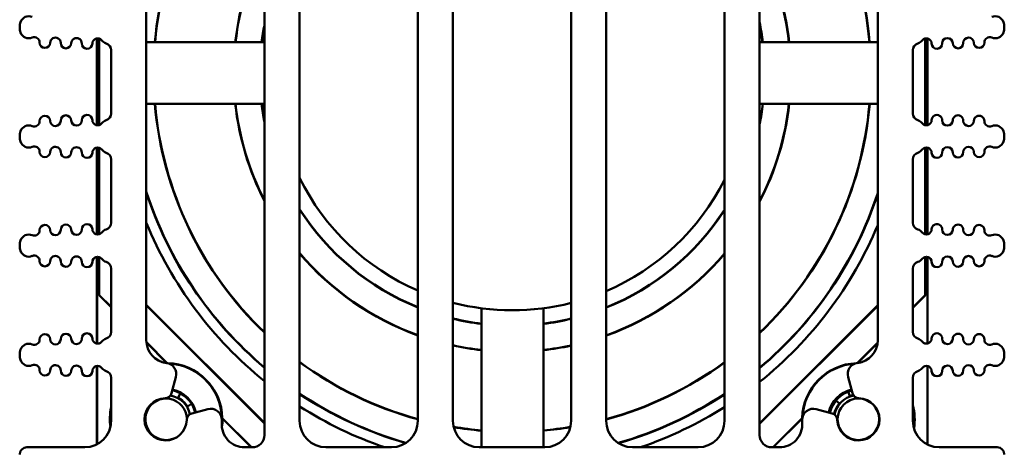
# Model space of a CAD drawing. Header units: inches. Extents: x 1 to 24, y 0.3 to 18.7.
# Tile 16 of 20: x 9.4 to 12.2, y 15.7 to 17. Entities that reach past the tile are written whole.
import ezdxf

# ---------------------------------------------------------------- set-up
doc = ezdxf.new("R2010")
doc.units = ezdxf.units.IN
doc.header["$LTSCALE"] = 0.8
doc.header["$MEASUREMENT"] = 0
doc.layers.add('Visible (ANSI)', color=7, linetype='Continuous', lineweight=50)

msp = doc.modelspace()

# ---------------------------------------------------------------- linework, layer by layer
at = {"layer": 'Visible (ANSI)'}
for p, q in [((10.0781, 18.3632), (10.0781, 15.7732)), ((10.1781, 15.8132), (10.1781, 18.3632)), ((10.5141, 18.3632), (10.5141, 15.8132)), ((10.6141, 15.8132), (10.6141, 18.3632)), ((10.9501, 18.3632), (10.9501, 15.8132)), ((11.4861, 15.7732), (11.4861, 18.3632)), ((11.0501, 15.8132), (11.0501, 18.1909)), ((11.3861, 18.188), (11.3861, 15.8132)), ((9.7421, 16.0425), (9.7421, 17.563)), ((11.8221, 17.563), (11.8221, 16.0425)), ((9.3821, 16.9321), (9.3821, 16.9337)), ((12.1821, 16.9321), (12.1821, 16.9337)), ((9.6017, 16.901), (9.6017, 16.6543)), ((9.6024, 16.9011), (9.6024, 16.6542)), ((9.6078, 16.6547), (9.6078, 16.9006)), ((9.6082, 16.6548), (9.6082, 16.9005)), ((9.7421, 16.8908), (10.0781, 16.8908)), ((11.4861, 16.8908), (11.8221, 16.8908)), ((11.9574, 16.9008), (11.9574, 16.6544)), ((11.9578, 16.9009), (11.9578, 16.6544)), ((11.9633, 16.6544), (11.9633, 16.9009)), ((11.9639, 16.6545), (11.9639, 16.9007)), ((9.6421, 16.8676), (9.6421, 16.6877)), ((11.9221, 16.6877), (11.9221, 16.8676)), ((10.0781, 16.7148), (9.7421, 16.7148)), ((11.8221, 16.7148), (11.4861, 16.7148)), ((9.3821, 16.6216), (9.3821, 16.6232)), ((12.1821, 16.6216), (12.1821, 16.6232)), ((9.6017, 16.5905), (9.6017, 16.3437)), ((9.6024, 16.5905), (9.6024, 16.3436)), ((9.6078, 16.3441), (9.6078, 16.59)), ((9.6082, 16.3443), (9.6082, 16.5899)), ((11.9574, 16.5903), (11.9574, 16.3439)), ((11.9578, 16.5904), (11.9578, 16.3438)), ((11.9633, 16.3438), (11.9633, 16.5903)), ((11.9639, 16.344), (11.9639, 16.5902)), ((9.6421, 16.557), (9.6421, 16.3771)), ((11.9221, 16.3771), (11.9221, 16.557)), ((9.3821, 16.311), (9.3821, 16.3126)), ((12.1821, 16.311), (12.1821, 16.3126)), ((9.6017, 16.2799), (9.6017, 16.0331)), ((9.6024, 16.28), (9.6024, 16.0331)), ((9.6078, 16.1709), (9.6078, 16.2795)), ((9.6082, 16.1711), (9.6082, 16.2793)), ((11.9574, 16.2797), (11.9574, 16.1711)), ((11.9578, 16.2798), (11.9578, 16.1709)), ((11.9633, 16.0333), (11.9633, 16.2798)), ((11.9639, 16.0334), (11.9639, 16.2796)), ((9.6421, 16.2465), (9.6421, 16.0666)), ((11.9221, 16.0666), (11.9221, 16.2465)), ((9.6078, 16.1709), (9.6082, 16.1711)), ((9.6421, 16.1367), (9.6078, 16.1709)), ((9.6421, 16.1373), (9.6082, 16.1711)), ((11.9574, 16.1711), (11.9221, 16.1358)), ((11.9578, 16.1709), (11.9221, 16.1352)), ((11.9578, 16.1709), (11.9574, 16.1711)), ((9.7421, 16.1437), (10.0781, 15.8077)), ((10.0781, 15.8061), (9.7421, 16.1421)), ((10.6956, 15.7382), (10.6956, 16.1335)), ((10.8716, 16.1335), (10.8716, 15.7382)), ((11.4861, 15.8062), (11.8221, 16.1422)), ((11.8221, 16.1406), (11.4861, 15.8046)), ((9.8018, 15.9776), (9.7423, 16.0371)), ((9.8009, 15.9779), (9.7424, 16.0364)), ((11.8217, 16.0354), (11.7642, 15.9779)), ((11.8216, 16.0347), (11.7649, 15.978)), ((9.3821, 16.0004), (9.3821, 16.0021)), ((12.1821, 16.0004), (12.1821, 16.0021)), ((9.6017, 15.9694), (9.6017, 15.7467)), ((9.6024, 15.9694), (9.6024, 15.747)), ((11.9633, 15.7466), (11.9633, 15.9692)), ((11.9639, 15.7459), (11.9639, 15.9691)), ((9.6421, 15.9359), (9.6421, 15.8132)), ((9.8141, 15.8926), (9.8262, 15.938)), ((11.7379, 15.938), (11.7501, 15.8926)), ((11.9221, 15.8132), (11.9221, 15.9359)), ((9.8391, 15.8919), (9.8324, 15.8796)), ((11.7383, 15.8967), (11.7429, 15.884)), ((9.8588, 15.8544), (9.8708, 15.8617)), ((11.7131, 15.8631), (11.7032, 15.8713)), ((9.9168, 15.8468), (9.8719, 15.8348)), ((10.0412, 15.7382), (9.9582, 15.8211)), ((10.0406, 15.7382), (9.9587, 15.8201)), ((11.6074, 15.8211), (11.5244, 15.7382)), ((11.6069, 15.8201), (11.5251, 15.7382)), ((11.6923, 15.8348), (11.6474, 15.8468)), ((9.5671, 15.7382), (9.4021, 15.7382)), ((10.0431, 15.7382), (10.0216, 15.7382)), ((10.4391, 15.7382), (10.2531, 15.7382)), ((10.8751, 15.7382), (10.6891, 15.7382)), ((11.3111, 15.7382), (11.1251, 15.7382)), ((11.5425, 15.7382), (11.5211, 15.7382)), ((12.1621, 15.7382), (11.9971, 15.7382))]:
    msp.add_line(p, q, dxfattribs=at)
msp.add_circle((11.7671, 15.8178), 0.059, dxfattribs=at)
for centre, radius, start, end in [((10.7828, 16.802), 1.0202, 133.6954, 175.0093), ((10.7828, 16.802), 1.0195, 133.7306, 175.0061), ((10.7828, 16.802), 1.0202, 4.9907, 46.4207), ((10.7828, 16.802), 1.0195, 4.9939, 46.3857), ((10.7828, 16.802), 0.7925, 152.7819, 173.5703), ((10.7828, 16.802), 0.7925, 6.4297, 27.4536), ((10.7828, 16.802), 0.7918, 6.4351, 27.3623), ((10.7828, 16.802), 0.7918, 152.8741, 173.5649), ((9.4246, 16.9337), 0.0425, 160.9481, 180), ((9.408, 16.9394), 0.025, 66.8521, 160.9481), ((10.7828, 16.802), 0.7182, 168.9117, 172.9014), ((10.7828, 16.802), 0.7182, 7.0986, 11.6926), ((10.7828, 16.802), 0.7175, 7.1051, 11.4374), ((12.1561, 16.9394), 0.025, 19.0519, 113.1479), ((12.1396, 16.9337), 0.0425, 0, 19.0519), ((9.4246, 16.9321), 0.0425, 180, 199.0519), ((9.408, 16.9264), 0.025, 199.0519, 293.1479), ((10.7828, 16.802), 0.7175, 169.1817, 172.8949), ((12.1561, 16.9264), 0.025, 246.8521, 340.9481), ((12.1396, 16.9321), 0.0425, 340.9481, 0), ((9.4237, 16.8896), 0.015, 358.8983, 113.1479), ((9.4537, 16.889), 0.015, 178.8983, 358.8983), ((9.4837, 16.8885), 0.015, 358.8983, 178.8983), ((9.5137, 16.8879), 0.015, 178.8983, 358.8983), ((9.5437, 16.8873), 0.015, 358.8983, 178.8983), ((9.5737, 16.8867), 0.015, 178.8983, 358.8983), ((9.6037, 16.8862), 0.015, 37.5805, 178.8983), ((9.6354, 16.9106), 0.025, 217.5805, 252.7432), ((9.6221, 16.8676), 0.02, 0, 72.7432), ((11.9421, 16.8676), 0.02, 107.2568, 180), ((11.9287, 16.9106), 0.025, 287.2568, 322.4195), ((11.9604, 16.8862), 0.015, 1.1017, 142.4195), ((11.9904, 16.8867), 0.015, 181.1017, 1.1017), ((12.0204, 16.8873), 0.015, 1.1017, 181.1017), ((12.0504, 16.8879), 0.015, 181.1017, 1.1017), ((12.0804, 16.8885), 0.015, 1.1017, 181.1017), ((12.1104, 16.889), 0.015, 181.1017, 1.1017), ((12.1404, 16.8896), 0.015, 66.8521, 181.1017), ((10.7828, 16.802), 1.0202, 184.9064, 226.3046), ((10.7828, 16.802), 1.0195, 184.9096, 226.2694), ((10.7828, 16.802), 0.7925, 186.3209, 207.2181), ((10.7828, 16.802), 0.7918, 186.3262, 207.1259), ((10.7828, 16.802), 0.7182, 186.9784, 191.0883), ((10.7828, 16.802), 0.7175, 186.9848, 190.8183), ((10.7828, 16.802), 0.7918, 332.6377, 353.6738), ((10.7828, 16.802), 1.0202, 313.5793, 355.0936), ((10.7828, 16.802), 0.7182, 348.3074, 353.0216), ((10.7828, 16.802), 0.7925, 332.5464, 353.6791), ((10.7828, 16.802), 1.0195, 313.6143, 355.0904), ((10.7828, 16.802), 0.7175, 348.5626, 353.0152), ((9.4237, 16.6657), 0.015, 246.8521, 1.1017), ((9.4537, 16.6662), 0.015, 1.1017, 181.1017), ((9.4837, 16.6668), 0.015, 181.1017, 1.1017), ((9.5137, 16.6674), 0.015, 1.1017, 181.1017), ((9.5437, 16.668), 0.015, 181.1017, 1.1017), ((9.5737, 16.6685), 0.015, 1.1017, 181.1017), ((9.6037, 16.6691), 0.015, 181.1017, 322.4195), ((9.6354, 16.6447), 0.025, 107.2568, 142.4195), ((9.6221, 16.6877), 0.02, 287.2568, 0), ((11.9421, 16.6877), 0.02, 180, 252.7432), ((11.9287, 16.6447), 0.025, 37.5805, 72.7432), ((11.9604, 16.6691), 0.015, 217.5805, 358.8983), ((11.9904, 16.6685), 0.015, 358.8983, 178.8983), ((12.0204, 16.668), 0.015, 178.8983, 358.8983), ((12.0504, 16.6674), 0.015, 358.8983, 178.8983), ((12.0804, 16.6668), 0.015, 178.8983, 358.8983), ((12.1104, 16.6662), 0.015, 358.8983, 178.8983), ((12.1404, 16.6657), 0.015, 178.8983, 293.1479), ((9.4246, 16.6232), 0.0425, 160.9481, 180), ((9.408, 16.6289), 0.025, 66.8521, 160.9481), ((12.1561, 16.6289), 0.025, 19.0519, 113.1479), ((12.1396, 16.6232), 0.0425, 0, 19.0519), ((9.4246, 16.6216), 0.0425, 180, 199.0519), ((9.408, 16.6158), 0.025, 199.0519, 293.1479), ((12.1561, 16.6158), 0.025, 246.8521, 340.9481), ((12.1396, 16.6216), 0.0425, 340.9481, 0), ((9.4237, 16.5791), 0.015, 358.8983, 113.1479), ((9.4537, 16.5785), 0.015, 178.8983, 358.8983), ((9.4837, 16.5779), 0.015, 358.8983, 178.8983), ((9.5137, 16.5773), 0.015, 178.8983, 358.8983), ((9.5437, 16.5768), 0.015, 358.8983, 178.8983), ((9.5737, 16.5762), 0.015, 178.8983, 358.8983), ((9.6037, 16.5756), 0.015, 37.5805, 178.8983), ((9.6354, 16.6), 0.025, 217.5805, 252.7432), ((9.6221, 16.557), 0.02, 0, 72.7432), ((11.9421, 16.557), 0.02, 107.2568, 180), ((11.9287, 16.6), 0.025, 287.2568, 322.4195), ((11.9604, 16.5756), 0.015, 1.1017, 142.4195), ((11.9904, 16.5762), 0.015, 181.1017, 1.1017), ((12.0204, 16.5768), 0.015, 1.1017, 181.1017), ((12.0504, 16.5773), 0.015, 181.1017, 1.1017), ((12.0804, 16.5779), 0.015, 1.1017, 181.1017), ((12.1104, 16.5785), 0.015, 181.1017, 1.1017), ((12.1404, 16.5791), 0.015, 66.8521, 181.1017), ((10.7836, 16.8028), 0.675, 206.2295, 246.4685), ((10.7836, 16.8028), 0.675, 293.2548, 333.2016), ((10.7828, 16.802), 1.0938, 197.9254, 229.8879), ((10.7828, 16.802), 1.0945, 198.031, 229.9168), ((10.7828, 16.802), 1.0938, 310.0097, 341.8217), ((10.7828, 16.802), 1.0945, 309.9809, 341.7176), ((10.7828, 16.802), 0.7175, 212.5572, 248.0028), ((10.7828, 16.802), 0.7182, 212.6389, 248.0239), ((10.7828, 16.802), 0.7175, 291.8684, 327.2214), ((10.7828, 16.802), 0.7182, 291.8475, 327.1404), ((9.4237, 16.3551), 0.015, 246.8521, 1.1017), ((9.4537, 16.3557), 0.015, 1.1017, 181.1017), ((9.4837, 16.3563), 0.015, 181.1017, 1.1017), ((9.5137, 16.3568), 0.015, 1.1017, 181.1017), ((9.5437, 16.3574), 0.015, 181.1017, 1.1017), ((9.5737, 16.358), 0.015, 1.1017, 181.1017), ((9.6037, 16.3586), 0.015, 181.1017, 322.4195), ((9.6354, 16.3342), 0.025, 107.2568, 142.4195), ((9.6221, 16.3771), 0.02, 287.2568, 0), ((10.7836, 16.8028), 1.125, 202.2146, 231.163), ((10.7836, 16.8028), 1.125, 308.6417, 337.3857), ((11.9421, 16.3771), 0.02, 180, 252.7432), ((11.9287, 16.3342), 0.025, 37.5805, 72.7432), ((11.9604, 16.3586), 0.015, 217.5805, 358.8983), ((11.9904, 16.358), 0.015, 358.8983, 178.8983), ((12.0204, 16.3574), 0.015, 178.8983, 358.8983), ((12.0504, 16.3568), 0.015, 358.8983, 178.8983), ((12.0804, 16.3563), 0.015, 178.8983, 358.8983), ((12.1104, 16.3557), 0.015, 358.8983, 178.8983), ((12.1404, 16.3551), 0.015, 178.8983, 293.1479), ((9.4246, 16.3126), 0.0425, 160.9481, 180), ((9.408, 16.3183), 0.025, 66.8521, 160.9481), ((12.1561, 16.3183), 0.025, 19.0519, 113.1479), ((12.1396, 16.3126), 0.0425, 0, 19.0519), ((9.4246, 16.311), 0.0425, 180, 199.0519), ((9.408, 16.3053), 0.025, 199.0519, 293.1479), ((12.1561, 16.3053), 0.025, 246.8521, 340.9481), ((12.1396, 16.311), 0.0425, 340.9481, 0), ((9.4237, 16.2685), 0.015, 358.8983, 113.1479), ((9.4537, 16.2679), 0.015, 178.8983, 358.8983), ((9.4837, 16.2674), 0.015, 358.8983, 178.8983), ((9.5437, 16.2662), 0.015, 358.8983, 178.8983), ((9.6037, 16.265), 0.015, 37.5805, 178.8983), ((9.6354, 16.2894), 0.025, 217.5805, 252.7432), ((10.7828, 16.802), 0.7918, 220.2068, 250.16), ((10.7828, 16.802), 0.7925, 220.2627, 250.1771), ((10.7828, 16.802), 0.7918, 289.725, 319.6258), ((10.7828, 16.802), 0.7925, 289.708, 319.5702), ((11.9287, 16.2894), 0.025, 287.2568, 322.4195), ((11.9604, 16.265), 0.015, 1.1017, 142.4195), ((12.0204, 16.2662), 0.015, 1.1017, 181.1017), ((12.0804, 16.2674), 0.015, 1.1017, 181.1017), ((12.1104, 16.2679), 0.015, 181.1017, 1.1017), ((12.1404, 16.2685), 0.015, 66.8521, 181.1017), ((9.5137, 16.2668), 0.015, 178.8983, 358.8983), ((9.5737, 16.2656), 0.015, 178.8983, 358.8983), ((9.6221, 16.2465), 0.02, 0, 72.7432), ((11.9421, 16.2465), 0.02, 107.2568, 180), ((11.9904, 16.2656), 0.015, 181.1017, 1.1017), ((12.0504, 16.2668), 0.015, 181.1017, 1.1017), ((10.7836, 16.8028), 0.675, 255.4571, 284.2807), ((10.7828, 16.802), 0.7175, 256.3972, 263.0152), ((10.7828, 16.802), 0.7182, 256.4099, 263.0216), ((10.7828, 16.802), 0.7175, 277.1051, 283.4799), ((10.7828, 16.802), 0.7182, 277.0986, 283.4674), ((9.4237, 16.0446), 0.015, 246.8521, 1.1017), ((9.4537, 16.0451), 0.015, 1.1017, 181.1017), ((9.4837, 16.0457), 0.015, 181.1017, 1.1017), ((9.5137, 16.0463), 0.015, 1.1017, 181.1017), ((9.5437, 16.0469), 0.015, 181.1017, 1.1017), ((9.5737, 16.0474), 0.015, 1.1017, 181.1017), ((9.6037, 16.048), 0.015, 181.1017, 322.4195), ((9.6354, 16.0236), 0.025, 107.2568, 142.4195), ((9.6221, 16.0666), 0.02, 287.2568, 0), ((11.9421, 16.0666), 0.02, 180, 252.7432), ((11.9287, 16.0236), 0.025, 37.5805, 72.7432), ((11.9604, 16.048), 0.015, 217.5805, 358.8983), ((11.9904, 16.0474), 0.015, 358.8983, 178.8983), ((12.0204, 16.0469), 0.015, 178.8983, 358.8983), ((12.0504, 16.0463), 0.015, 358.8983, 178.8983), ((12.0804, 16.0457), 0.015, 178.8983, 358.8983), ((12.1104, 16.0451), 0.015, 358.8983, 178.8983), ((12.1404, 16.0446), 0.015, 178.8983, 293.1479), ((9.408, 16.0078), 0.025, 66.8521, 160.9481), ((9.8071, 16.0425), 0.065, 180, 263.0535), ((10.7828, 16.802), 0.7918, 257.6955, 263.6738), ((10.7828, 16.802), 0.7925, 257.7058, 263.6791), ((10.7828, 16.802), 0.7918, 276.4351, 282.1937), ((10.7828, 16.802), 0.7925, 276.4297, 282.1835), ((11.7571, 16.0425), 0.065, 276.9465, 0), ((12.1561, 16.0078), 0.025, 19.0519, 113.1479), ((9.4246, 16.0021), 0.0425, 160.9481, 180), ((9.4246, 16.0004), 0.0425, 180, 199.0519), ((12.1396, 16.0021), 0.0425, 0, 19.0519), ((12.1396, 16.0004), 0.0425, 340.9481, 0), ((9.408, 15.9947), 0.025, 199.0519, 293.1479), ((9.4237, 15.958), 0.015, 358.8983, 113.1479), ((9.4837, 15.9568), 0.015, 358.8983, 178.8983), ((9.5437, 15.9556), 0.015, 358.8983, 178.8983), ((9.6037, 15.9545), 0.015, 37.5805, 178.8983), ((9.6354, 15.9789), 0.025, 217.5805, 252.7432), ((9.7953, 15.9463), 0.032, 345, 83.0535), ((9.7986, 15.8178), 0.1602, 89.1772, 89.4863), ((9.7986, 15.8178), 0.1597, 1.2099, 88.5741), ((9.7986, 15.8178), 0.1586, 355.0614, 87.0759), ((10.7828, 16.802), 1.0195, 233.6169, 254.7158), ((10.7828, 16.802), 1.0202, 233.644, 254.7258), ((10.7828, 16.802), 1.0195, 285.1971, 306.2787), ((10.7828, 16.802), 1.0202, 285.1871, 306.2517), ((11.7671, 15.8178), 0.1597, 92.0424, 178.7901), ((11.7671, 15.8178), 0.1586, 93.5592, 177.1066), ((11.7688, 15.9463), 0.032, 96.9465, 195), ((11.9287, 15.9789), 0.025, 287.2568, 322.4195), ((11.9604, 15.9545), 0.015, 1.1017, 142.4195), ((12.0204, 15.9556), 0.015, 1.1017, 181.1017), ((12.0804, 15.9568), 0.015, 1.1017, 181.1017), ((12.1404, 15.958), 0.015, 66.8521, 181.1017), ((12.1561, 15.9947), 0.025, 246.8521, 340.9481), ((9.4537, 15.9574), 0.015, 178.8983, 358.8983), ((9.5137, 15.9562), 0.015, 178.8983, 358.8983), ((9.5737, 15.9551), 0.015, 178.8983, 358.8983), ((9.6221, 15.9359), 0.02, 0, 72.7432), ((11.9421, 15.9359), 0.02, 107.2568, 180), ((11.9904, 15.9551), 0.015, 181.1017, 1.1017), ((12.0504, 15.9562), 0.015, 181.1017, 1.1017), ((12.1104, 15.9574), 0.015, 181.1017, 1.1017), ((9.7971, 15.8178), 0.06, 91.6545, 358.3455), ((9.7986, 15.8178), 0.059, 2.0391, 311.4073), ((9.7948, 15.8977), 0.02, 271.6545, 345), ((9.7986, 15.8178), 0.069, 12.046, 79.8504), ((9.7986, 15.8178), 0.0845, 13.2769, 77.9665), ((9.7986, 15.8178), 0.0845, 13.2769, 77.9665), ((9.7986, 15.8178), 0.0867, 13.3203, 77.8918), ((9.7986, 15.8178), 0.0705, 31.2977, 61.2977), ((10.7828, 16.802), 1.0938, 236.4363, 253.9612), ((10.7828, 16.802), 1.0945, 236.459, 253.9318), ((10.7828, 16.802), 1.0938, 285.982, 303.4697), ((10.7828, 16.802), 1.0945, 286.0119, 303.4471), ((11.7671, 15.8178), 0.0867, 103.0642, 166.9358), ((11.7671, 15.8178), 0.0845, 103.0142, 166.9858), ((11.7686, 15.8178), 0.0845, 103.9944, 167.2485), ((11.7671, 15.8178), 0.069, 101.2539, 168.7461), ((11.7671, 15.8178), 0.06, 181.6545, 88.3455), ((11.7671, 15.8178), 0.0705, 101.8037, 110.0077), ((11.7694, 15.8977), 0.02, 195, 268.3455), ((9.7986, 15.8178), 0.1602, 167.7299, 187.9767), ((10.7836, 16.8028), 1.125, 237.4375, 251.1344), ((10.7836, 16.8028), 1.125, 288.8656, 302.3818), ((11.7671, 15.8178), 0.0705, 140.0077, 168.1963), ((11.7671, 15.8178), 0.1602, 350.7346, 14.5758), ((11.7671, 15.8178), 0.1586, 351.9901, 12.2764), ((9.7986, 15.8178), 0.1586, 170.5973, 186.3832), ((9.877, 15.8155), 0.02, 105, 178.3455), ((9.9251, 15.8159), 0.032, 359.1646, 105), ((9.7986, 15.8178), 0.1602, 351.8591, 0.8228), ((11.7671, 15.8178), 0.1602, 179.1772, 185.0634), ((11.6391, 15.8159), 0.032, 75, 180.8354), ((11.6871, 15.8155), 0.02, 1.6545, 75), ((9.5671, 15.8132), 0.075, 270, 0), ((10.0216, 15.8032), 0.065, 176.2886, 270), ((9.7971, 15.8178), 0.16, 356.2886, 359.1646), ((10.2531, 15.8132), 0.075, 180, 270), ((10.4391, 15.8132), 0.075, 270, 0), ((10.6891, 15.8132), 0.075, 180, 270), ((10.7828, 16.802), 1.0195, 260.583, 265.0904), ((10.7828, 16.802), 1.0202, 260.5984, 265.0936), ((10.7828, 16.802), 1.0195, 274.9939, 279.3283), ((10.7828, 16.802), 1.0202, 274.9907, 279.3128), ((10.8751, 15.8132), 0.075, 270, 0), ((11.1251, 15.8132), 0.075, 180, 270), ((11.3111, 15.8132), 0.075, 270, 0), ((11.5425, 15.8032), 0.065, 270, 3.7114), ((11.7671, 15.8178), 0.16, 180.8354, 183.7114), ((11.9971, 15.8132), 0.075, 180, 270), ((10.0431, 15.7732), 0.035, 270, 0), ((11.5211, 15.7732), 0.035, 180, 270), ((9.4021, 15.7182), 0.02, 90, 180), ((12.1621, 15.7182), 0.02, 0, 90)]:
    msp.add_arc(centre, radius, start, end, dxfattribs=at)
msp.add_ellipse((11.8383, 15.7466), major_axis=(0.0884, -0.0884), ratio=0.999924, start_param=0.782853, end_param=0.78536, dxfattribs=at)
for points in [[(9.8014, 15.9777), (9.8011, 15.9778), (9.8009, 15.9779)], [(9.9587, 15.8201), (9.9585, 15.8206), (9.9582, 15.8211)], [(11.6074, 15.8211), (11.6072, 15.8206), (11.6069, 15.8201)]]:
    msp.add_open_spline(points, degree=2, dxfattribs=at)

doc.saveas('drawing.dxf')
